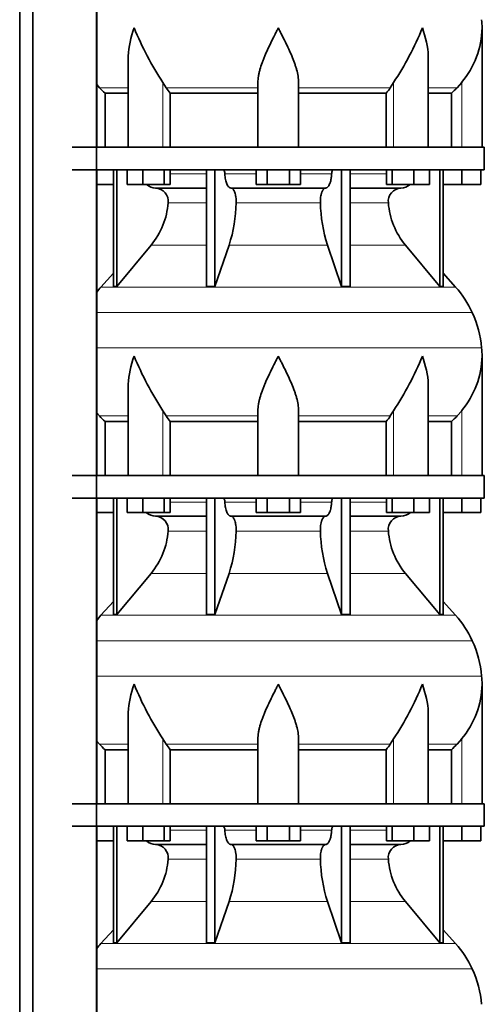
# Model space of a CAD drawing. Header units: millimetres. Extents: x 148 to 904, y -3609 to 2379.
# Tile 18 of 28: x 603 to 808, y -483 to -48. Entities that reach past the tile are written whole.
import ezdxf

# ---------------------------------------------------------------- set-up
doc = ezdxf.new("R2010")
doc.units = ezdxf.units.MM
doc.layers.add('MID_134-17', color=7, linetype='Continuous')
doc.layers.add('VSI134_DIFFUSORE', color=7, linetype='Continuous')

# ---------------------------------------------------------------- blocks, each defined once
blk = doc.blocks.new('SE3')
at = {"layer": 'MID_134-17', "color": 7, "linetype": 'Continuous', "lineweight": 35}
for p, q in [((603.09, 1800.18), (603.09, -681.32)), ((608.89, 1800.18), (608.89, -681.32)), ((637.02, -681.32), (637.02, 1800.18)), ((637.09, -104.82), (637.09, 30.18)), ((637.09, -249.82), (637.09, -114.82)), ((637.09, -394.82), (637.09, -259.82)), ((637.09, -539.82), (637.09, -404.82))]:
    blk.add_line(p, q, dxfattribs=at)
at = {"layer": 'VSI134_DIFFUSORE', "color": 7, "linetype": 'Continuous', "lineweight": 35}
for p, q in [((807.29, -104.82), (807.29, -52.08)), ((651.01, -65.46), (651.01, -104.82)), ((783.56, -104.82), (783.56, -65.46)), ((638.3, -78.52), (637.09, -77.14)), ((667.8, -78.52), (666.37, -76.22)), ((708.29, -104.82), (708.29, -76.22)), ((726.29, -104.82), (726.29, -76.22)), ((768.2, -76.22), (766.78, -78.52)), ((798.29, -76.22), (796.28, -78.52)), ((640.81, -80.96), (651.01, -80.96)), ((640.81, -104.82), (640.81, -80.96)), ((669.58, -80.96), (708.29, -80.96)), ((669.58, -104.82), (669.58, -80.96)), ((726.29, -80.96), (765, -80.96)), ((765, -80.96), (765, -104.82)), ((783.56, -80.96), (793.76, -80.96)), ((793.76, -80.96), (793.76, -104.82)), ((808.29, -104.82), (626.29, -104.82)), ((808.29, -114.82), (808.29, -104.82)), ((626.29, -114.82), (808.29, -114.82)), ((644.46, -114.82), (644.46, -166.27)), ((645.99, -114.82), (645.99, -166.27)), ((650.53, -121.22), (650.53, -114.82)), ((657.47, -121.22), (657.47, -114.82)), ((666.95, -121.22), (666.95, -114.82)), ((669.49, -121.22), (669.49, -114.82)), ((685.59, -114.82), (685.59, -166.27)), ((689.28, -114.82), (689.28, -166.27)), ((707.47, -121.22), (707.47, -114.82)), ((712.38, -121.22), (712.38, -114.82)), ((722.19, -121.22), (722.19, -114.82)), ((727.1, -121.22), (727.1, -114.82)), ((745.29, -114.82), (745.29, -166.27)), ((748.98, -114.82), (748.98, -166.27)), ((765.08, -121.22), (765.08, -114.82)), ((767.62, -121.22), (767.62, -114.82)), ((777.1, -121.22), (777.1, -114.82)), ((784.04, -121.22), (784.04, -114.82)), ((788.58, -114.82), (788.58, -166.27)), ((790.11, -114.82), (790.11, -166.27)), ((798.29, -121.22), (798.29, -114.82)), ((806.79, -121.22), (806.79, -114.82)), ((644.46, -121.22), (637.09, -121.22)), ((657.47, -121.22), (650.53, -121.22)), ((666.95, -121.22), (657.47, -121.22)), ((669.49, -121.22), (666.95, -121.22)), ((712.38, -121.22), (707.47, -121.22)), ((722.19, -121.22), (712.38, -121.22)), ((727.1, -121.22), (722.19, -121.22)), ((767.62, -121.22), (765.08, -121.22)), ((777.1, -121.22), (767.62, -121.22)), ((784.04, -121.22), (777.1, -121.22)), ((798.29, -121.22), (790.11, -121.22)), ((806.79, -121.22), (798.29, -121.22)), ((663.11, -122.82), (685.59, -122.82)), ((696.38, -122.82), (738.2, -122.82)), ((748.98, -122.82), (771.46, -122.82)), ((645.99, -166.27), (661.14, -148.06)), ((689.28, -166.27), (695.56, -148.06)), ((739.01, -148.06), (745.29, -166.27)), ((773.43, -148.06), (788.58, -166.27)), ((644.46, -160.5), (638.99, -166.57)), ((795.58, -166.57), (790.11, -160.5)), ((644.46, -166.27), (645.99, -166.27)), ((685.59, -166.27), (689.28, -166.27)), ((745.29, -166.27), (748.98, -166.27)), ((788.58, -166.27), (790.11, -166.27)), ((807.29, -249.82), (807.29, -197.08)), ((651.01, -210.46), (651.01, -249.82)), ((783.56, -249.82), (783.56, -210.46)), ((667.8, -223.52), (666.37, -221.22)), ((708.29, -249.82), (708.29, -221.22)), ((726.29, -249.82), (726.29, -221.22)), ((768.2, -221.22), (766.78, -223.52)), ((798.29, -221.22), (796.28, -223.52)), ((638.3, -223.52), (637.09, -222.14)), ((640.81, -225.96), (651.01, -225.96)), ((640.81, -249.82), (640.81, -225.96)), ((669.58, -225.96), (708.29, -225.96)), ((669.58, -249.82), (669.58, -225.96)), ((726.29, -225.96), (765, -225.96)), ((765, -225.96), (765, -249.82)), ((783.56, -225.96), (793.76, -225.96)), ((793.76, -225.96), (793.76, -249.82)), ((808.29, -249.82), (626.29, -249.82)), ((808.29, -259.82), (808.29, -249.82)), ((626.29, -259.82), (808.29, -259.82)), ((644.46, -259.82), (644.46, -311.27)), ((645.99, -259.82), (645.99, -311.27)), ((650.53, -266.22), (650.53, -259.82)), ((657.47, -266.22), (657.47, -259.82)), ((666.95, -266.22), (666.95, -259.82)), ((669.49, -266.22), (669.49, -259.82)), ((685.59, -259.82), (685.59, -311.27)), ((689.28, -259.82), (689.28, -311.27)), ((707.47, -266.22), (707.47, -259.82)), ((712.38, -266.22), (712.38, -259.82)), ((722.19, -266.22), (722.19, -259.82)), ((727.1, -266.22), (727.1, -259.82)), ((745.29, -259.82), (745.29, -311.27)), ((748.98, -259.82), (748.98, -311.27)), ((765.08, -266.22), (765.08, -259.82)), ((767.62, -266.22), (767.62, -259.82)), ((777.1, -266.22), (777.1, -259.82)), ((784.04, -266.22), (784.04, -259.82)), ((788.58, -259.82), (788.58, -311.27)), ((790.11, -259.82), (790.11, -311.27)), ((798.29, -266.22), (798.29, -259.82)), ((806.79, -266.22), (806.79, -259.82)), ((644.46, -266.22), (637.09, -266.22)), ((657.47, -266.22), (650.53, -266.22)), ((666.95, -266.22), (657.47, -266.22)), ((663.11, -267.82), (685.59, -267.82)), ((669.49, -266.22), (666.95, -266.22)), ((696.38, -267.82), (738.2, -267.82)), ((712.38, -266.22), (707.47, -266.22)), ((722.19, -266.22), (712.38, -266.22)), ((727.1, -266.22), (722.19, -266.22)), ((748.98, -267.82), (771.46, -267.82)), ((767.62, -266.22), (765.08, -266.22)), ((777.1, -266.22), (767.62, -266.22)), ((784.04, -266.22), (777.1, -266.22)), ((798.29, -266.22), (790.11, -266.22)), ((806.79, -266.22), (798.29, -266.22)), ((645.99, -311.27), (661.14, -293.06)), ((689.28, -311.27), (695.56, -293.06)), ((739.01, -293.06), (745.29, -311.27)), ((773.43, -293.06), (788.58, -311.27)), ((644.46, -305.5), (638.99, -311.57)), ((795.58, -311.57), (790.11, -305.5)), ((644.46, -311.27), (645.99, -311.27)), ((685.59, -311.27), (689.28, -311.27)), ((745.29, -311.27), (748.98, -311.27)), ((788.58, -311.27), (790.11, -311.27)), ((807.29, -394.82), (807.29, -342.08)), ((651.01, -355.46), (651.01, -394.82)), ((783.56, -394.82), (783.56, -355.46)), ((638.3, -368.52), (637.09, -367.14)), ((667.8, -368.52), (666.37, -366.22)), ((708.29, -394.82), (708.29, -366.22)), ((726.29, -394.82), (726.29, -366.22)), ((768.2, -366.22), (766.78, -368.52)), ((798.29, -366.22), (796.28, -368.52)), ((640.81, -370.96), (651.01, -370.96)), ((640.81, -394.82), (640.81, -370.96)), ((669.58, -370.96), (708.29, -370.96)), ((669.58, -394.82), (669.58, -370.96)), ((726.29, -370.96), (765, -370.96)), ((765, -370.96), (765, -394.82)), ((783.56, -370.96), (793.76, -370.96)), ((793.76, -370.96), (793.76, -394.82)), ((808.29, -394.82), (626.29, -394.82)), ((808.29, -404.82), (808.29, -394.82)), ((626.29, -404.82), (808.29, -404.82)), ((644.46, -404.82), (644.46, -456.27)), ((645.99, -404.82), (645.99, -456.27)), ((650.53, -411.22), (650.53, -404.82)), ((657.47, -411.22), (657.47, -404.82)), ((666.95, -411.22), (666.95, -404.82)), ((669.49, -411.22), (669.49, -404.82)), ((685.59, -404.82), (685.59, -456.27)), ((689.28, -404.82), (689.28, -456.27)), ((707.47, -411.22), (707.47, -404.82)), ((712.38, -411.22), (712.38, -404.82)), ((722.19, -411.22), (722.19, -404.82)), ((727.1, -411.22), (727.1, -404.82)), ((745.29, -404.82), (745.29, -456.27)), ((748.98, -404.82), (748.98, -456.27)), ((765.08, -411.22), (765.08, -404.82)), ((767.62, -411.22), (767.62, -404.82)), ((777.1, -411.22), (777.1, -404.82)), ((784.04, -411.22), (784.04, -404.82)), ((788.58, -404.82), (788.58, -456.27)), ((790.11, -404.82), (790.11, -456.27)), ((798.29, -411.22), (798.29, -404.82)), ((806.79, -411.22), (806.79, -404.82)), ((644.46, -411.22), (637.09, -411.22)), ((657.47, -411.22), (650.53, -411.22)), ((666.95, -411.22), (657.47, -411.22)), ((663.11, -412.82), (685.59, -412.82)), ((669.49, -411.22), (666.95, -411.22)), ((696.38, -412.82), (738.2, -412.82)), ((712.38, -411.22), (707.47, -411.22)), ((722.19, -411.22), (712.38, -411.22)), ((727.1, -411.22), (722.19, -411.22)), ((748.98, -412.82), (771.46, -412.82)), ((767.62, -411.22), (765.08, -411.22)), ((777.1, -411.22), (767.62, -411.22)), ((784.04, -411.22), (777.1, -411.22)), ((798.29, -411.22), (790.11, -411.22)), ((806.79, -411.22), (798.29, -411.22)), ((645.99, -456.27), (661.14, -438.06)), ((689.28, -456.27), (695.56, -438.06)), ((739.01, -438.06), (745.29, -456.27)), ((773.43, -438.06), (788.58, -456.27)), ((644.46, -450.5), (638.99, -456.57)), ((795.58, -456.57), (790.11, -450.5)), ((644.46, -456.27), (645.99, -456.27)), ((685.59, -456.27), (689.28, -456.27)), ((745.29, -456.27), (748.98, -456.27)), ((788.58, -456.27), (790.11, -456.27))]:
    blk.add_line(p, q, dxfattribs=at)
at = {"layer": 'VSI134_DIFFUSORE', "color": 4, "linetype": 'Continuous', "lineweight": 9}
for p, q in [((666.37, -104.82), (666.37, -76.22)), ((768.2, -104.82), (768.2, -76.22)), ((798.29, -104.82), (798.29, -76.22)), ((651.01, -78.52), (638.3, -78.52)), ((708.29, -78.52), (667.8, -78.52)), ((726.29, -78.52), (766.78, -78.52)), ((783.56, -78.52), (796.28, -78.52)), ((669.49, -116.59), (685.59, -116.59)), ((693.71, -116.59), (707.47, -116.59)), ((727.1, -116.59), (740.86, -116.59)), ((748.98, -116.59), (765.08, -116.59)), ((685.59, -129.36), (668.66, -129.36)), ((735.9, -129.36), (698.68, -129.36)), ((765.91, -129.36), (748.98, -129.36)), ((661.14, -148.06), (685.59, -148.06)), ((695.56, -148.06), (739.01, -148.06)), ((748.98, -148.06), (773.43, -148.06)), ((638.99, -166.57), (795.58, -166.57)), ((802.95, -177.83), (637.09, -177.83)), ((637.09, -193.46), (807.11, -193.46)), ((666.37, -249.82), (666.37, -221.22)), ((768.2, -249.82), (768.2, -221.22)), ((798.29, -249.82), (798.29, -221.22)), ((651.01, -223.52), (638.3, -223.52)), ((708.29, -223.52), (667.8, -223.52)), ((726.29, -223.52), (766.78, -223.52)), ((783.56, -223.52), (796.28, -223.52)), ((669.49, -261.59), (685.59, -261.59)), ((693.71, -261.59), (707.47, -261.59)), ((727.1, -261.59), (740.86, -261.59)), ((748.98, -261.59), (765.08, -261.59)), ((685.59, -274.36), (668.66, -274.36)), ((735.9, -274.36), (698.68, -274.36)), ((765.91, -274.36), (748.98, -274.36)), ((661.14, -293.06), (685.59, -293.06)), ((695.56, -293.06), (739.01, -293.06)), ((748.98, -293.06), (773.43, -293.06)), ((638.99, -311.57), (795.58, -311.57)), ((802.95, -322.83), (637.09, -322.83)), ((637.09, -338.46), (807.11, -338.46)), ((651.01, -368.52), (638.3, -368.52)), ((666.37, -394.82), (666.37, -366.22)), ((708.29, -368.52), (667.8, -368.52)), ((726.29, -368.52), (766.78, -368.52)), ((768.2, -394.82), (768.2, -366.22)), ((783.56, -368.52), (796.28, -368.52)), ((798.29, -394.82), (798.29, -366.22)), ((669.49, -406.59), (685.59, -406.59)), ((693.71, -406.59), (707.47, -406.59)), ((727.1, -406.59), (740.86, -406.59)), ((748.98, -406.59), (765.08, -406.59)), ((685.59, -419.36), (668.66, -419.36)), ((735.9, -419.36), (698.68, -419.36)), ((765.91, -419.36), (748.98, -419.36)), ((661.14, -438.06), (685.59, -438.06)), ((695.56, -438.06), (739.01, -438.06)), ((748.98, -438.06), (773.43, -438.06)), ((638.99, -456.57), (795.58, -456.57)), ((802.95, -467.83), (637.09, -467.83))]:
    blk.add_line(p, q, dxfattribs=at)
at = {"layer": 'VSI134_DIFFUSORE', "color": 7, "linetype": 'Continuous', "lineweight": 35}
for centre, radius, start, end in [((779.47, -1.15), 135.74, 202.0412, 213.5763), ((655.1, -1.15), 135.74, 326.4237, 337.9588), ((768.63, -51.42), 38.66, 320.0894, 359.0042), ((768.79, -52.09), 38.5, 359.9671, 5.4174), ((700.91, -56.3), 39.88, 213.8582, 218.2062), ((733.66, -56.3), 39.88, 321.7938, 326.1418), ((663.34, -116.14), 6.68, 230.2819, 268.0094), ((771.22, -116.13), 6.69, 272.0607, 309.722), ((662.83, -128.68), 5.87, 353.3223, 87.2173), ((771.72, -128.66), 5.85, 92.5772, 186.8833), ((635.35, -126.84), 33.4, 320.5472, 355.6594), ((633.72, -128.16), 64.97, 342.1602, 358.9354), ((802.36, -127.91), 66.48, 181.2569, 197.6475), ((799.32, -126.79), 33.51, 184.3996, 219.3938), ((671.69, -196.02), 44, 138, 141.8316), ((762.89, -196.02), 44, 24.4088, 42), ((758.33, -198.08), 49, 5.4174, 24.4088), ((768.79, -197.09), 38.5, 359.9671, 5.4174), ((779.47, -146.15), 135.74, 202.0412, 213.5763), ((655.1, -146.15), 135.74, 326.4237, 337.9588), ((768.63, -196.42), 38.66, 320.0894, 359.0042), ((700.91, -201.3), 39.88, 213.8582, 218.2062), ((733.66, -201.3), 39.88, 321.7938, 326.1418), ((663.34, -261.14), 6.68, 230.2819, 268.0094), ((662.83, -273.68), 5.87, 353.3223, 87.2173), ((771.72, -273.66), 5.85, 92.5772, 186.8833), ((771.22, -261.13), 6.69, 272.0607, 309.722), ((635.35, -271.84), 33.4, 320.5472, 355.6594), ((633.72, -273.16), 64.97, 342.1602, 358.9354), ((802.36, -272.91), 66.48, 181.2569, 197.6475), ((799.32, -271.79), 33.51, 184.3996, 219.3938), ((671.69, -341.02), 44, 138, 141.8316), ((762.89, -341.02), 44, 24.4088, 42), ((758.33, -343.08), 49, 5.4174, 24.4088), ((768.79, -342.09), 38.5, 359.9671, 5.4174), ((779.47, -291.15), 135.74, 202.0412, 213.5763), ((655.1, -291.15), 135.74, 326.4237, 337.9588), ((768.63, -341.42), 38.66, 320.0894, 359.0042), ((700.91, -346.3), 39.88, 213.8582, 218.2062), ((733.66, -346.3), 39.88, 321.7938, 326.1418), ((663.34, -406.14), 6.68, 230.2819, 268.0094), ((662.83, -418.68), 5.87, 353.3223, 87.2173), ((771.72, -418.66), 5.85, 92.5772, 186.8833), ((771.22, -406.13), 6.69, 272.0607, 309.722), ((635.35, -416.84), 33.4, 320.5472, 355.6594), ((633.72, -418.16), 64.97, 342.1602, 358.9354), ((802.36, -417.91), 66.48, 181.2569, 197.6475), ((799.32, -416.79), 33.51, 184.3996, 219.3938), ((671.69, -486.02), 44, 138, 141.8316), ((762.89, -486.02), 44, 24.4088, 42), ((758.33, -488.08), 49, 5.4174, 24.4088)]:
    blk.add_arc(centre, radius, start, end, dxfattribs=at)
for points, knots in [([(651.01, -65.47), (651.01, -65.14), (651.02, -64.82), (651.17, -60.45), (652.15, -56.24), (653.65, -52.09)], [0.4601729, 0.4601729, 0.4601729, 0.4601729, 0.5, 0.5, 1, 1, 1, 1]), ([(708.29, -76.22), (708.29, -75.3), (708.38, -74.37), (708.62, -72.92), (708.71, -72.43), (708.93, -71.46), (709.06, -70.97), (709.47, -69.49), (709.79, -68.5), (710.34, -67), (710.53, -66.49), (710.92, -65.47), (711.13, -64.96), (712.21, -62.4), (713.16, -60.36), (714.67, -57.27), (715.18, -56.25), (715.96, -54.69), (716.23, -54.17), (716.62, -53.39), (716.82, -53), (717.02, -52.61), (717.15, -52.35), (717.22, -52.22), (717.29, -52.09)], [0, 0, 0, 0, 0.125, 0.125, 0.1875, 0.1875, 0.25, 0.25, 0.375, 0.375, 0.4375, 0.4375, 0.5, 0.5, 0.75, 0.75, 0.875, 0.875, 0.9375, 0.9375, 0.96875, 0.984375, 0.984375, 1, 1, 1, 1]), ([(726.29, -76.22), (726.29, -75.3), (726.2, -74.37), (725.88, -72.47), (725.66, -71.5), (725.25, -70.02), (725.1, -69.52), (724.78, -68.52), (724.61, -68.02), (724.07, -66.51), (723.67, -65.51), (722.82, -63.48), (722.37, -62.46), (721.43, -60.41), (720.93, -59.37), (719.92, -57.29), (719.4, -56.26), (718.61, -54.7), (718.35, -54.18), (717.95, -53.4), (717.82, -53.13), (717.55, -52.61), (717.42, -52.35), (717.29, -52.09)], [0, 0, 0, 0, 0.125, 0.125, 0.25, 0.25, 0.3125, 0.3125, 0.375, 0.375, 0.5, 0.5, 0.625, 0.625, 0.75, 0.75, 0.875, 0.875, 0.9375, 0.9375, 0.96875, 0.96875, 1, 1, 1, 1]), ([(783.56, -65.47), (783.56, -65.14), (783.56, -64.82), (783.41, -60.45), (782.42, -56.24), (780.93, -52.09)], [0.4601729, 0.4601729, 0.4601729, 0.4601729, 0.5, 0.5, 1, 1, 1, 1]), ([(692.95, -114.82), (693, -114.82), (693.05, -114.83), (693.14, -114.87), (693.18, -114.9), (693.31, -115.03), (693.39, -115.16), (693.53, -115.49), (693.59, -115.68), (693.68, -116.11), (693.7, -116.35), (693.71, -116.59)], [0, 0, 0, 0, 0.125, 0.125, 0.25, 0.25, 0.5, 0.5, 0.75, 0.75, 1, 1, 1, 1]), ([(696.38, -122.82), (696.22, -122.82), (696.05, -122.78), (695.81, -122.66), (695.73, -122.61), (695.58, -122.5), (695.5, -122.43), (695.27, -122.21), (695.12, -122.02), (694.84, -121.57), (694.71, -121.32), (694.47, -120.76), (694.36, -120.44), (694.16, -119.77), (694.07, -119.41), (693.92, -118.66), (693.86, -118.26), (693.77, -117.44), (693.73, -117.02), (693.71, -116.59)], [0, 0, 0, 0, 0.125, 0.125, 0.1875, 0.1875, 0.25, 0.25, 0.375, 0.375, 0.5, 0.5, 0.625, 0.625, 0.75, 0.75, 0.875, 0.875, 1, 1, 1, 1]), ([(740.86, -116.59), (740.84, -117.02), (740.81, -117.44), (740.74, -118.05), (740.71, -118.25), (740.65, -118.64), (740.61, -118.84), (740.5, -119.41), (740.41, -119.76), (740.27, -120.27), (740.21, -120.43), (740.1, -120.74), (740.04, -120.89), (739.86, -121.32), (739.73, -121.57), (739.45, -122.01), (739.3, -122.2), (739, -122.51), (738.84, -122.62), (738.52, -122.78), (738.36, -122.82), (738.2, -122.82)], [0, 0, 0, 0, 0.125, 0.125, 0.1875, 0.1875, 0.25, 0.25, 0.375, 0.375, 0.4375, 0.4375, 0.5, 0.5, 0.625, 0.625, 0.75, 0.75, 0.875, 0.875, 1, 1, 1, 1]), ([(740.86, -116.59), (740.87, -116.35), (740.9, -116.12), (740.96, -115.79), (740.99, -115.69), (741.04, -115.5), (741.07, -115.41), (741.14, -115.24), (741.18, -115.17), (741.26, -115.05), (741.3, -114.99), (741.39, -114.9), (741.44, -114.87), (741.53, -114.83), (741.57, -114.82), (741.62, -114.82)], [0, 0, 0, 0, 0.25, 0.25, 0.375, 0.375, 0.5, 0.5, 0.625, 0.625, 0.75, 0.75, 0.875, 0.875, 1, 1, 1, 1]), ([(696.38, -122.82), (696.46, -122.82), (696.54, -122.83), (696.7, -122.87), (696.78, -122.9), (697.01, -123.03), (697.16, -123.16), (697.45, -123.49), (697.59, -123.7), (697.78, -124.06), (697.85, -124.19), (697.97, -124.47), (698.02, -124.62), (698.19, -125.07), (698.28, -125.41), (698.4, -125.94), (698.44, -126.13), (698.51, -126.51), (698.54, -126.7), (698.61, -127.29), (698.65, -127.7), (698.69, -128.53), (698.69, -128.95), (698.68, -129.36)], [0, 0, 0, 0, 0.0625, 0.0625, 0.125, 0.125, 0.25, 0.25, 0.375, 0.375, 0.4375, 0.4375, 0.5, 0.5, 0.625, 0.625, 0.6875, 0.6875, 0.75, 0.75, 0.875, 0.875, 1, 1, 1, 1]), ([(735.9, -129.36), (735.88, -128.95), (735.89, -128.53), (735.92, -127.91), (735.93, -127.71), (735.96, -127.3), (735.99, -127.1), (736.06, -126.51), (736.13, -126.13), (736.25, -125.59), (736.3, -125.42), (736.39, -125.08), (736.49, -124.76), (736.61, -124.47), (736.72, -124.19), (736.79, -124.06), (736.98, -123.7), (737.12, -123.49), (737.41, -123.16), (737.57, -123.03), (737.88, -122.86), (738.04, -122.82), (738.2, -122.82)], [0, 0, 0, 0, 0.125, 0.125, 0.1875, 0.1875, 0.25, 0.25, 0.375, 0.375, 0.4375, 0.4375, 0.5, 0.5625, 0.5625, 0.625, 0.625, 0.75, 0.75, 0.875, 0.875, 1, 1, 1, 1]), ([(651.01, -210.47), (651.01, -210.14), (651.02, -209.82), (651.17, -205.45), (652.15, -201.24), (653.65, -197.09)], [0.4601729, 0.4601729, 0.4601729, 0.4601729, 0.5, 0.5, 1, 1, 1, 1]), ([(708.29, -221.22), (708.29, -220.3), (708.38, -219.37), (708.62, -217.92), (708.71, -217.43), (708.93, -216.46), (709.06, -215.97), (709.47, -214.49), (709.79, -213.5), (710.34, -212), (710.53, -211.49), (710.92, -210.47), (711.13, -209.96), (712.21, -207.4), (713.16, -205.36), (714.67, -202.27), (715.18, -201.25), (715.96, -199.69), (716.23, -199.17), (716.62, -198.39), (716.82, -198), (717.02, -197.61), (717.15, -197.35), (717.22, -197.22), (717.29, -197.09)], [0, 0, 0, 0, 0.125, 0.125, 0.1875, 0.1875, 0.25, 0.25, 0.375, 0.375, 0.4375, 0.4375, 0.5, 0.5, 0.75, 0.75, 0.875, 0.875, 0.9375, 0.9375, 0.96875, 0.984375, 0.984375, 1, 1, 1, 1]), ([(726.29, -221.22), (726.29, -220.3), (726.2, -219.37), (725.88, -217.47), (725.66, -216.5), (725.25, -215.02), (725.1, -214.52), (724.78, -213.52), (724.61, -213.02), (724.07, -211.51), (723.67, -210.51), (722.82, -208.48), (722.37, -207.46), (721.43, -205.41), (720.93, -204.37), (719.92, -202.29), (719.4, -201.26), (718.61, -199.7), (718.35, -199.18), (717.95, -198.4), (717.82, -198.13), (717.55, -197.61), (717.42, -197.35), (717.29, -197.09)], [0, 0, 0, 0, 0.125, 0.125, 0.25, 0.25, 0.3125, 0.3125, 0.375, 0.375, 0.5, 0.5, 0.625, 0.625, 0.75, 0.75, 0.875, 0.875, 0.9375, 0.9375, 0.96875, 0.96875, 1, 1, 1, 1]), ([(783.56, -210.47), (783.56, -210.14), (783.56, -209.82), (783.41, -205.45), (782.42, -201.24), (780.93, -197.09)], [0.4601729, 0.4601729, 0.4601729, 0.4601729, 0.5, 0.5, 1, 1, 1, 1]), ([(692.95, -259.82), (693, -259.82), (693.05, -259.83), (693.14, -259.87), (693.18, -259.9), (693.31, -260.03), (693.39, -260.16), (693.53, -260.49), (693.59, -260.68), (693.68, -261.11), (693.7, -261.35), (693.71, -261.59)], [0, 0, 0, 0, 0.125, 0.125, 0.25, 0.25, 0.5, 0.5, 0.75, 0.75, 1, 1, 1, 1]), ([(740.86, -261.59), (740.87, -261.35), (740.9, -261.12), (740.96, -260.79), (740.99, -260.69), (741.04, -260.5), (741.07, -260.41), (741.14, -260.24), (741.18, -260.17), (741.26, -260.05), (741.3, -259.99), (741.39, -259.9), (741.44, -259.87), (741.53, -259.83), (741.57, -259.82), (741.62, -259.82)], [0, 0, 0, 0, 0.25, 0.25, 0.375, 0.375, 0.5, 0.5, 0.625, 0.625, 0.75, 0.75, 0.875, 0.875, 1, 1, 1, 1]), ([(696.38, -267.82), (696.22, -267.82), (696.05, -267.78), (695.81, -267.66), (695.73, -267.61), (695.58, -267.5), (695.5, -267.43), (695.27, -267.21), (695.12, -267.02), (694.84, -266.57), (694.71, -266.32), (694.47, -265.76), (694.36, -265.44), (694.16, -264.77), (694.07, -264.41), (693.92, -263.66), (693.86, -263.26), (693.77, -262.44), (693.73, -262.02), (693.71, -261.59)], [0, 0, 0, 0, 0.125, 0.125, 0.1875, 0.1875, 0.25, 0.25, 0.375, 0.375, 0.5, 0.5, 0.625, 0.625, 0.75, 0.75, 0.875, 0.875, 1, 1, 1, 1]), ([(740.86, -261.59), (740.84, -262.02), (740.81, -262.44), (740.74, -263.05), (740.71, -263.25), (740.65, -263.64), (740.61, -263.84), (740.5, -264.41), (740.41, -264.76), (740.27, -265.27), (740.21, -265.43), (740.1, -265.74), (740.04, -265.89), (739.86, -266.32), (739.73, -266.57), (739.45, -267.01), (739.3, -267.2), (739, -267.51), (738.84, -267.62), (738.52, -267.78), (738.36, -267.82), (738.2, -267.82)], [0, 0, 0, 0, 0.125, 0.125, 0.1875, 0.1875, 0.25, 0.25, 0.375, 0.375, 0.4375, 0.4375, 0.5, 0.5, 0.625, 0.625, 0.75, 0.75, 0.875, 0.875, 1, 1, 1, 1]), ([(696.38, -267.82), (696.46, -267.82), (696.54, -267.83), (696.7, -267.87), (696.78, -267.9), (697.01, -268.03), (697.16, -268.16), (697.45, -268.49), (697.59, -268.7), (697.78, -269.06), (697.85, -269.19), (697.97, -269.47), (698.02, -269.62), (698.19, -270.07), (698.28, -270.41), (698.4, -270.94), (698.44, -271.13), (698.51, -271.51), (698.54, -271.7), (698.61, -272.29), (698.65, -272.7), (698.69, -273.53), (698.69, -273.95), (698.68, -274.36)], [0, 0, 0, 0, 0.0625, 0.0625, 0.125, 0.125, 0.25, 0.25, 0.375, 0.375, 0.4375, 0.4375, 0.5, 0.5, 0.625, 0.625, 0.6875, 0.6875, 0.75, 0.75, 0.875, 0.875, 1, 1, 1, 1]), ([(735.9, -274.36), (735.88, -273.95), (735.89, -273.53), (735.92, -272.91), (735.93, -272.71), (735.96, -272.3), (735.99, -272.1), (736.06, -271.51), (736.13, -271.13), (736.25, -270.59), (736.3, -270.42), (736.39, -270.08), (736.49, -269.76), (736.61, -269.47), (736.72, -269.19), (736.79, -269.06), (736.98, -268.7), (737.12, -268.49), (737.41, -268.16), (737.57, -268.03), (737.88, -267.86), (738.04, -267.82), (738.2, -267.82)], [0, 0, 0, 0, 0.125, 0.125, 0.1875, 0.1875, 0.25, 0.25, 0.375, 0.375, 0.4375, 0.4375, 0.5, 0.5625, 0.5625, 0.625, 0.625, 0.75, 0.75, 0.875, 0.875, 1, 1, 1, 1]), ([(651.01, -355.47), (651.01, -355.14), (651.02, -354.82), (651.17, -350.45), (652.15, -346.24), (653.65, -342.09)], [0.4601729, 0.4601729, 0.4601729, 0.4601729, 0.5, 0.5, 1, 1, 1, 1]), ([(708.29, -366.22), (708.29, -365.3), (708.38, -364.37), (708.62, -362.92), (708.71, -362.43), (708.93, -361.46), (709.06, -360.97), (709.47, -359.49), (709.79, -358.5), (710.34, -357), (710.53, -356.49), (710.92, -355.47), (711.13, -354.96), (712.21, -352.4), (713.16, -350.36), (714.67, -347.27), (715.18, -346.25), (715.96, -344.69), (716.23, -344.17), (716.62, -343.39), (716.82, -343), (717.02, -342.61), (717.15, -342.35), (717.22, -342.22), (717.29, -342.09)], [0, 0, 0, 0, 0.125, 0.125, 0.1875, 0.1875, 0.25, 0.25, 0.375, 0.375, 0.4375, 0.4375, 0.5, 0.5, 0.75, 0.75, 0.875, 0.875, 0.9375, 0.9375, 0.96875, 0.984375, 0.984375, 1, 1, 1, 1]), ([(726.29, -366.22), (726.29, -365.3), (726.2, -364.37), (725.88, -362.47), (725.66, -361.5), (725.25, -360.02), (725.1, -359.52), (724.78, -358.52), (724.61, -358.02), (724.07, -356.51), (723.67, -355.51), (722.82, -353.48), (722.37, -352.46), (721.43, -350.41), (720.93, -349.37), (719.92, -347.29), (719.4, -346.26), (718.61, -344.7), (718.35, -344.18), (717.95, -343.4), (717.82, -343.13), (717.55, -342.61), (717.42, -342.35), (717.29, -342.09)], [0, 0, 0, 0, 0.125, 0.125, 0.25, 0.25, 0.3125, 0.3125, 0.375, 0.375, 0.5, 0.5, 0.625, 0.625, 0.75, 0.75, 0.875, 0.875, 0.9375, 0.9375, 0.96875, 0.96875, 1, 1, 1, 1]), ([(783.56, -355.47), (783.56, -355.14), (783.56, -354.82), (783.41, -350.45), (782.42, -346.24), (780.93, -342.09)], [0.4601729, 0.4601729, 0.4601729, 0.4601729, 0.5, 0.5, 1, 1, 1, 1]), ([(692.95, -404.82), (693, -404.82), (693.05, -404.83), (693.14, -404.87), (693.18, -404.9), (693.31, -405.03), (693.39, -405.16), (693.53, -405.49), (693.59, -405.68), (693.68, -406.11), (693.7, -406.35), (693.71, -406.59)], [0, 0, 0, 0, 0.125, 0.125, 0.25, 0.25, 0.5, 0.5, 0.75, 0.75, 1, 1, 1, 1]), ([(696.38, -412.82), (696.22, -412.82), (696.05, -412.78), (695.81, -412.66), (695.73, -412.61), (695.58, -412.5), (695.5, -412.43), (695.27, -412.21), (695.12, -412.02), (694.84, -411.57), (694.71, -411.32), (694.47, -410.76), (694.36, -410.44), (694.16, -409.77), (694.07, -409.41), (693.92, -408.66), (693.86, -408.26), (693.77, -407.44), (693.73, -407.02), (693.71, -406.59)], [0, 0, 0, 0, 0.125, 0.125, 0.1875, 0.1875, 0.25, 0.25, 0.375, 0.375, 0.5, 0.5, 0.625, 0.625, 0.75, 0.75, 0.875, 0.875, 1, 1, 1, 1]), ([(740.86, -406.59), (740.84, -407.02), (740.81, -407.44), (740.74, -408.05), (740.71, -408.25), (740.65, -408.64), (740.61, -408.84), (740.5, -409.41), (740.41, -409.76), (740.27, -410.27), (740.21, -410.43), (740.1, -410.74), (740.04, -410.89), (739.86, -411.32), (739.73, -411.57), (739.45, -412.01), (739.3, -412.2), (739, -412.51), (738.84, -412.62), (738.52, -412.78), (738.36, -412.82), (738.2, -412.82)], [0, 0, 0, 0, 0.125, 0.125, 0.1875, 0.1875, 0.25, 0.25, 0.375, 0.375, 0.4375, 0.4375, 0.5, 0.5, 0.625, 0.625, 0.75, 0.75, 0.875, 0.875, 1, 1, 1, 1]), ([(740.86, -406.59), (740.87, -406.35), (740.9, -406.12), (740.96, -405.79), (740.99, -405.69), (741.04, -405.5), (741.07, -405.41), (741.14, -405.24), (741.18, -405.17), (741.26, -405.05), (741.3, -404.99), (741.39, -404.9), (741.44, -404.87), (741.53, -404.83), (741.57, -404.82), (741.62, -404.82)], [0, 0, 0, 0, 0.25, 0.25, 0.375, 0.375, 0.5, 0.5, 0.625, 0.625, 0.75, 0.75, 0.875, 0.875, 1, 1, 1, 1]), ([(696.38, -412.82), (696.46, -412.82), (696.54, -412.83), (696.7, -412.87), (696.78, -412.9), (697.01, -413.03), (697.16, -413.16), (697.45, -413.49), (697.59, -413.7), (697.78, -414.06), (697.85, -414.19), (697.97, -414.47), (698.02, -414.62), (698.19, -415.07), (698.28, -415.41), (698.4, -415.94), (698.44, -416.13), (698.51, -416.51), (698.54, -416.7), (698.61, -417.29), (698.65, -417.7), (698.69, -418.53), (698.69, -418.95), (698.68, -419.36)], [0, 0, 0, 0, 0.0625, 0.0625, 0.125, 0.125, 0.25, 0.25, 0.375, 0.375, 0.4375, 0.4375, 0.5, 0.5, 0.625, 0.625, 0.6875, 0.6875, 0.75, 0.75, 0.875, 0.875, 1, 1, 1, 1]), ([(735.9, -419.36), (735.88, -418.95), (735.89, -418.53), (735.92, -417.91), (735.93, -417.71), (735.96, -417.3), (735.99, -417.1), (736.06, -416.51), (736.13, -416.13), (736.25, -415.59), (736.3, -415.42), (736.39, -415.08), (736.49, -414.76), (736.61, -414.47), (736.72, -414.19), (736.79, -414.06), (736.98, -413.7), (737.12, -413.49), (737.41, -413.16), (737.57, -413.03), (737.88, -412.86), (738.04, -412.82), (738.2, -412.82)], [0, 0, 0, 0, 0.125, 0.125, 0.1875, 0.1875, 0.25, 0.25, 0.375, 0.375, 0.4375, 0.4375, 0.5, 0.5625, 0.5625, 0.625, 0.625, 0.75, 0.75, 0.875, 0.875, 1, 1, 1, 1])]:
    blk.add_open_spline(points, degree=3, knots=knots, dxfattribs=at)
for points in [[(640.81, -80.96), (639.94, -80.18), (639.1, -79.36), (638.3, -78.52)], [(796.28, -78.52), (795.47, -79.36), (794.63, -80.18), (793.76, -80.96)], [(640.81, -225.96), (639.94, -225.18), (639.1, -224.36), (638.3, -223.52)], [(796.28, -223.52), (795.47, -224.36), (794.63, -225.18), (793.76, -225.96)], [(640.81, -370.96), (639.94, -370.18), (639.1, -369.36), (638.3, -368.52)], [(796.28, -368.52), (795.47, -369.36), (794.63, -370.18), (793.76, -370.96)]]:
    blk.add_open_spline(points, degree=3, dxfattribs=at)

msp = doc.modelspace()

# ---------------------------------------------------------------- block references
msp.add_blockref('SE3', (0, 0))

doc.saveas('drawing.dxf')
